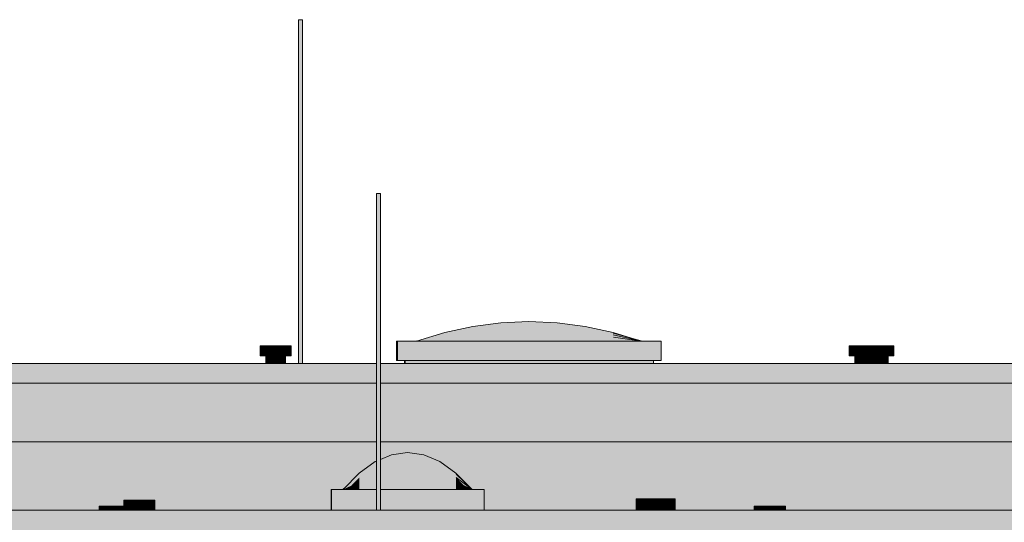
# Model space of a CAD drawing. Header units: metres. Extents: x 0 to 0.84, y 0 to 0.297.
# Tile 38 of 50: x 0.71235 to 0.72243, y 0.24549 to 0.25063. Entities that reach past the tile are written whole.
import ezdxf

# ---------------------------------------------------------------- set-up
doc = ezdxf.new("R2010")
doc.units = ezdxf.units.M
doc.layers.add('Standard', color=7, linetype='Continuous', lineweight=25)

msp = doc.modelspace()

# ---------------------------------------------------------------- hatches: boundary and pattern name
at = {"layer": 'Standard', "linetype": 'Continuous', "lineweight": 13, "true_color": 0xaaaaaa, "transparency": 33554687}
for points in [[(0.715205, 0.250633), (0.715202, 0.250633), (0.715202, 0.247115), (0.715205, 0.247115)], [(0.716003, 0.248853), (0.716001, 0.248853), (0.716001, 0.245615), (0.716003, 0.245615)], [(0.714808, 0.247295), (0.714808, 0.247195), (0.71483, 0.247195), (0.71483, 0.247295)], [(0.720839, 0.247295), (0.720839, 0.247195), (0.720861, 0.247195), (0.720861, 0.247295)], [(0.714881, 0.247195), (0.714868, 0.247195), (0.714868, 0.247115), (0.714881, 0.247115)], [(0.720913, 0.247195), (0.720899, 0.247195), (0.720899, 0.247115), (0.720913, 0.247115)], [(0.713163, 0.245655), (0.713163, 0.245615), (0.713184, 0.245615), (0.713184, 0.245655)], [(0.713413, 0.245715), (0.713413, 0.245615), (0.713435, 0.245615), (0.713435, 0.245715)], [(0.718659, 0.24573), (0.718659, 0.245615), (0.718686, 0.245615), (0.718686, 0.24573)], [(0.719868, 0.245655), (0.719868, 0.245615), (0.719889, 0.245615), (0.719889, 0.245655)]]:
    msp.add_hatch(color=253, dxfattribs=at).paths.add_polyline_path(points)
at = {"layer": 'Standard', "linetype": 'Continuous', "lineweight": 13, "transparency": 33554687}
for color, points in [(253, [(0.715212, 0.250633), (0.715205, 0.250633), (0.715205, 0.247115), (0.715212, 0.247115)]), (253, [(0.716011, 0.248853), (0.716003, 0.248853), (0.716003, 0.245615), (0.716011, 0.245615)]), (253, [(0.71483, 0.247295), (0.71483, 0.247195), (0.714888, 0.247195), (0.714888, 0.247295)]), (253, [(0.720861, 0.247295), (0.720861, 0.247195), (0.72092, 0.247195), (0.72092, 0.247295)]), (253, [(0.714918, 0.247195), (0.714881, 0.247195), (0.714881, 0.247115), (0.714918, 0.247115)]), (7, [(0.714918, 0.247195), (0.714881, 0.247195), (0.714881, 0.24712), (0.714913, 0.24714), (0.714918, 0.247143)]), (7, [(0.714968, 0.247195), (0.714918, 0.247195), (0.714918, 0.247143), (0.714968, 0.247159)]), (7, [(0.715018, 0.247195), (0.714968, 0.247195), (0.714968, 0.247159), (0.715013, 0.247159), (0.715018, 0.247161)]), (7, [(0.715055, 0.247195), (0.715018, 0.247195), (0.715018, 0.247161), (0.715055, 0.247161)]), (7, [(0.715068, 0.247195), (0.715055, 0.247195), (0.715055, 0.247161), (0.715063, 0.247151), (0.715068, 0.247151)]), (253, [(0.72095, 0.247195), (0.720913, 0.247195), (0.720913, 0.247115), (0.72095, 0.247115)]), (7, [(0.72095, 0.247195), (0.720913, 0.247195), (0.720913, 0.24712), (0.720945, 0.24714), (0.72095, 0.247143)]), (7, [(0.721, 0.247195), (0.72095, 0.247195), (0.72095, 0.247143), (0.721, 0.247159)]), (7, [(0.72105, 0.247195), (0.721, 0.247195), (0.721, 0.247159), (0.721044, 0.247159), (0.72105, 0.247161)]), (7, [(0.721086, 0.247195), (0.72105, 0.247195), (0.72105, 0.247161), (0.721086, 0.247161)]), (7, [(0.721099, 0.247195), (0.721086, 0.247195), (0.721086, 0.247161), (0.721095, 0.247151), (0.721099, 0.247151)]), (7, [(0.721138, 0.247195), (0.721099, 0.247195), (0.721099, 0.247147), (0.721138, 0.247159)]), (7, [(0.721188, 0.247195), (0.721138, 0.247195), (0.721138, 0.247159), (0.721183, 0.247159), (0.721188, 0.247161)]), (7, [(0.721225, 0.247195), (0.721188, 0.247195), (0.721188, 0.247161), (0.721225, 0.247161)]), (7, [(0.721238, 0.247195), (0.721225, 0.247195), (0.721225, 0.247161), (0.721233, 0.247151), (0.721238, 0.247151)]), (7, [(0.715658, 0.245826), (0.715659, 0.245827), (0.715657, 0.245826)]), (253, [(0.713184, 0.245655), (0.713184, 0.245615), (0.713243, 0.245615), (0.713243, 0.245655)]), (253, [(0.713435, 0.245715), (0.713435, 0.245615), (0.713494, 0.245615), (0.713494, 0.245715)]), (253, [(0.718686, 0.24573), (0.718686, 0.245615), (0.718759, 0.245615), (0.718759, 0.24573)]), (253, [(0.719889, 0.245655), (0.719889, 0.245615), (0.719948, 0.245615), (0.719948, 0.245655)])]:
    msp.add_hatch(color=color, dxfattribs=at).paths.add_polyline_path(points)
at = {"layer": 'Standard', "linetype": 'Continuous', "lineweight": 13, "true_color": 0xbababa, "transparency": 33554687}
for points in [[(0.715222, 0.250633), (0.715212, 0.250633), (0.715212, 0.247115), (0.715222, 0.247115)], [(0.716021, 0.248853), (0.716011, 0.248853), (0.716011, 0.245615), (0.716021, 0.245615)], [(0.714888, 0.247295), (0.714888, 0.247195), (0.714969, 0.247195), (0.714969, 0.247295)], [(0.72092, 0.247295), (0.72092, 0.247195), (0.721, 0.247195), (0.721, 0.247295)], [(0.714968, 0.247195), (0.714918, 0.247195), (0.714918, 0.247115), (0.714968, 0.247115)], [(0.721, 0.247195), (0.72095, 0.247195), (0.72095, 0.247115), (0.721, 0.247115)], [(0.721138, 0.247195), (0.721099, 0.247195), (0.721099, 0.247115), (0.721138, 0.247115)], [(0.713243, 0.245655), (0.713243, 0.245615), (0.713323, 0.245615), (0.713323, 0.245655)], [(0.713494, 0.245715), (0.713494, 0.245615), (0.713574, 0.245615), (0.713574, 0.245715)], [(0.718759, 0.24573), (0.718759, 0.245615), (0.71886, 0.245615), (0.71886, 0.24573)], [(0.719948, 0.245655), (0.719948, 0.245615), (0.720028, 0.245615), (0.720028, 0.245655)]]:
    msp.add_hatch(color=9, dxfattribs=at).paths.add_polyline_path(points)
at = {"layer": 'Standard', "linetype": 'Continuous', "lineweight": 13, "true_color": 0xc2c2c2, "transparency": 33554687}
for points in [[(0.715232, 0.250633), (0.715222, 0.250633), (0.715222, 0.247115), (0.715232, 0.247115)], [(0.716031, 0.248853), (0.716021, 0.248853), (0.716021, 0.245615), (0.716031, 0.245615)], [(0.714969, 0.247295), (0.714969, 0.247195), (0.715048, 0.247195), (0.715048, 0.247295)], [(0.721, 0.247295), (0.721, 0.247195), (0.72108, 0.247195), (0.72108, 0.247295)], [(0.721219, 0.247195), (0.721219, 0.247295), (0.721159, 0.247295), (0.721159, 0.247195)], [(0.715018, 0.247195), (0.714968, 0.247195), (0.714968, 0.247115), (0.715018, 0.247115)], [(0.72105, 0.247195), (0.721, 0.247195), (0.721, 0.247115), (0.72105, 0.247115)], [(0.721188, 0.247195), (0.721138, 0.247195), (0.721138, 0.247115), (0.721188, 0.247115)], [(0.713323, 0.245655), (0.713323, 0.245615), (0.713403, 0.245615), (0.713403, 0.245655)], [(0.713574, 0.245715), (0.713574, 0.245615), (0.713654, 0.245615), (0.713654, 0.245715)], [(0.71886, 0.24573), (0.71886, 0.245615), (0.718959, 0.245615), (0.718959, 0.24573)], [(0.720028, 0.245655), (0.720028, 0.245615), (0.720108, 0.245615), (0.720108, 0.245655)]]:
    msp.add_hatch(color=9, dxfattribs=at).paths.add_polyline_path(points)
at = {"layer": 'Standard', "linetype": 'Continuous', "lineweight": 13, "true_color": 0xc3c3c3, "transparency": 33554687}
for points in [[(0.715239, 0.250633), (0.715232, 0.250633), (0.715232, 0.247115), (0.715239, 0.247115)], [(0.716038, 0.248853), (0.716031, 0.248853), (0.716031, 0.245615), (0.716038, 0.245615)], [(0.715048, 0.247295), (0.715048, 0.247195), (0.715107, 0.247195), (0.715107, 0.247295)], [(0.72108, 0.247295), (0.72108, 0.247195), (0.721138, 0.247195), (0.721138, 0.247295)], [(0.721219, 0.247295), (0.721219, 0.247195), (0.721277, 0.247195), (0.721277, 0.247295)], [(0.715055, 0.247195), (0.715018, 0.247195), (0.715018, 0.247115), (0.715055, 0.247115)], [(0.721086, 0.247195), (0.72105, 0.247195), (0.72105, 0.247115), (0.721086, 0.247115)], [(0.721225, 0.247195), (0.721188, 0.247195), (0.721188, 0.247115), (0.721225, 0.247115)], [(0.713403, 0.245655), (0.713403, 0.245615), (0.713413, 0.245615), (0.713413, 0.245655)], [(0.713654, 0.245715), (0.713654, 0.245615), (0.713712, 0.245615), (0.713712, 0.245715)], [(0.718959, 0.24573), (0.718959, 0.245615), (0.719032, 0.245615), (0.719032, 0.24573)], [(0.720108, 0.245655), (0.720108, 0.245615), (0.720166, 0.245615), (0.720166, 0.245655)]]:
    msp.add_hatch(color=9, dxfattribs=at).paths.add_polyline_path(points)
at = {"layer": 'Standard', "linetype": 'Continuous', "lineweight": 13, "true_color": 0xbdbdbd, "transparency": 33554687}
for points in [[(0.715242, 0.250633), (0.715239, 0.250633), (0.715239, 0.247115), (0.715242, 0.247115)], [(0.716041, 0.248853), (0.716038, 0.248853), (0.716038, 0.245615), (0.716041, 0.245615)], [(0.715107, 0.247295), (0.715107, 0.247195), (0.715128, 0.247195), (0.715128, 0.247295)], [(0.721138, 0.247295), (0.721138, 0.247195), (0.721159, 0.247195), (0.721159, 0.247295)], [(0.721277, 0.247295), (0.721277, 0.247195), (0.721298, 0.247195), (0.721298, 0.247295)], [(0.715068, 0.247195), (0.715055, 0.247195), (0.715055, 0.247115), (0.715068, 0.247115)], [(0.721099, 0.247195), (0.721086, 0.247195), (0.721086, 0.247115), (0.721099, 0.247115)], [(0.721238, 0.247195), (0.721225, 0.247195), (0.721225, 0.247115), (0.721238, 0.247115)], [(0.713712, 0.245715), (0.713712, 0.245615), (0.713733, 0.245615), (0.713733, 0.245715)], [(0.719032, 0.24573), (0.719032, 0.245615), (0.719059, 0.245615), (0.719059, 0.24573)], [(0.720166, 0.245655), (0.720166, 0.245615), (0.720188, 0.245615), (0.720188, 0.245655)]]:
    msp.add_hatch(color=9, dxfattribs=at).paths.add_polyline_path(points)
at = {"layer": 'Standard', "linetype": 'Continuous', "lineweight": 13, "true_color": 0xc9dee7, "transparency": 33554687}
for points in [[(0.716986, 0.247495), (0.716699, 0.247432), (0.716987, 0.247485)], [(0.7167, 0.247427), (0.716987, 0.247485), (0.716699, 0.247432)], [(0.716414, 0.247345), (0.716701, 0.247383), (0.716413, 0.247345)], [(0.716409, 0.247345), (0.716409, 0.247345), (0.716411, 0.247345)]]:
    msp.add_hatch(color=254, dxfattribs=at).paths.add_polyline_path(points)
at = {"layer": 'Standard', "linetype": 'Continuous', "lineweight": 13, "true_color": 0xcbe0e9, "transparency": 33554687}
for points in [[(0.716987, 0.247485), (0.7167, 0.247427), (0.716988, 0.247457)], [(0.717274, 0.247532), (0.716986, 0.247495), (0.717275, 0.247521)], [(0.716987, 0.247485), (0.717275, 0.247521), (0.716986, 0.247495)], [(0.7167, 0.24741), (0.716988, 0.247457), (0.7167, 0.247427)], [(0.715825, 0.245898), (0.715825, 0.24595), (0.715743, 0.245865)]]:
    msp.add_hatch(color=254, dxfattribs=at).paths.add_polyline_path(points)
at = {"layer": 'Standard', "linetype": 'Continuous', "lineweight": 13, "true_color": 0xcde2eb, "transparency": 33554687}
for points in [[(0.717275, 0.247521), (0.716987, 0.247485), (0.717275, 0.247485)], [(0.716988, 0.247457), (0.717275, 0.247485), (0.716987, 0.247485)], [(0.716701, 0.247383), (0.716414, 0.247345), (0.716702, 0.247345)], [(0.716988, 0.247457), (0.7167, 0.24741), (0.716989, 0.24741)], [(0.716701, 0.247383), (0.716989, 0.24741), (0.7167, 0.24741)], [(0.716319, 0.246206), (0.716154, 0.246182), (0.716319, 0.246182)], [(0.716154, 0.24616), (0.716319, 0.246182), (0.716154, 0.246182)], [(0.715825, 0.245898), (0.71599, 0.24595), (0.715825, 0.24595)], [(0.715743, 0.245846), (0.71566, 0.245826), (0.715743, 0.245826)], [(0.715743, 0.245846), (0.715825, 0.245865), (0.715743, 0.245865)]]:
    msp.add_hatch(color=254, dxfattribs=at).paths.add_polyline_path(points)
at = {"layer": 'Standard', "linetype": 'Continuous', "lineweight": 13, "true_color": 0xcee4ed, "transparency": 33554687}
for points in [[(0.717275, 0.247485), (0.716988, 0.247457), (0.717276, 0.247427)], [(0.717562, 0.247532), (0.717275, 0.247521), (0.717563, 0.247495)], [(0.717275, 0.247485), (0.717563, 0.247495), (0.717275, 0.247521)], [(0.717849, 0.247532), (0.717849, 0.247521), (0.718136, 0.247495)], [(0.718137, 0.247485), (0.718136, 0.247495), (0.717849, 0.247521)], [(0.716702, 0.247345), (0.716989, 0.247345), (0.716701, 0.247383)], [(0.716989, 0.24741), (0.717276, 0.247427), (0.716988, 0.247457)], [(0.718427, 0.247345), (0.718426, 0.247383), (0.718139, 0.247345)], [(0.715825, 0.245898), (0.715825, 0.245865), (0.71599, 0.24595)]]:
    msp.add_hatch(color=254, dxfattribs=at).paths.add_polyline_path(points)
at = {"layer": 'Standard', "linetype": 'Continuous', "lineweight": 13, "true_color": 0xcce1ea, "transparency": 33554687}
for points in [[(0.717561, 0.247545), (0.717274, 0.247532), (0.717562, 0.247532)], [(0.717275, 0.247521), (0.717562, 0.247532), (0.717274, 0.247532)], [(0.71599, 0.246039), (0.715825, 0.24595), (0.71599, 0.24595)], [(0.715825, 0.245898), (0.715743, 0.245865), (0.715825, 0.245865)]]:
    msp.add_hatch(color=254, dxfattribs=at).paths.add_polyline_path(points)
at = {"layer": 'Standard', "linetype": 'Continuous', "lineweight": 13, "true_color": 0xd0e6ef, "transparency": 33554687}
for points in [[(0.717563, 0.247495), (0.717275, 0.247485), (0.717564, 0.247432)], [(0.717276, 0.247427), (0.717564, 0.247432), (0.717275, 0.247485)], [(0.717849, 0.247521), (0.71785, 0.247485), (0.718137, 0.247485)], [(0.718138, 0.247457), (0.718137, 0.247485), (0.71785, 0.247485)], [(0.718136, 0.247495), (0.718137, 0.247485), (0.718424, 0.247432)], [(0.718139, 0.24741), (0.718138, 0.247457), (0.717851, 0.247427)], [(0.718425, 0.24741), (0.718424, 0.247427), (0.718138, 0.247457)], [(0.718424, 0.247432), (0.718424, 0.247427), (0.718699, 0.247348)]]:
    msp.add_hatch(color=254, dxfattribs=at).paths.add_polyline_path(points)
at = {"layer": 'Standard', "linetype": 'Continuous', "lineweight": 13, "true_color": 0xcde3ec, "transparency": 33554687}
for points in [[(0.717561, 0.247545), (0.717562, 0.247532), (0.717849, 0.247532)], [(0.717849, 0.247521), (0.717849, 0.247532), (0.717562, 0.247532)]]:
    msp.add_hatch(color=254, dxfattribs=at).paths.add_polyline_path(points)
at = {"layer": 'Standard', "linetype": 'Continuous', "lineweight": 13, "true_color": 0xcfe5ee, "transparency": 33554687}
for points in [[(0.717562, 0.247532), (0.717563, 0.247495), (0.717849, 0.247521)], [(0.71785, 0.247485), (0.717849, 0.247521), (0.717563, 0.247495)], [(0.718424, 0.247427), (0.718424, 0.247432), (0.718137, 0.247485)], [(0.716989, 0.24741), (0.716701, 0.247383), (0.716989, 0.247345)], [(0.718426, 0.247383), (0.718425, 0.24741), (0.718139, 0.24741)]]:
    msp.add_hatch(color=254, dxfattribs=at).paths.add_polyline_path(points)
at = {"layer": 'Standard', "linetype": 'Continuous', "lineweight": 13, "true_color": 0xd1e7f0, "transparency": 33554687}
for points in [[(0.717563, 0.247495), (0.717564, 0.247432), (0.71785, 0.247485)], [(0.717851, 0.247427), (0.71785, 0.247485), (0.717564, 0.247432)], [(0.718137, 0.247485), (0.718138, 0.247457), (0.718424, 0.247427)], [(0.717276, 0.247427), (0.716989, 0.24741), (0.717277, 0.247345)], [(0.716989, 0.247345), (0.717277, 0.247345), (0.716989, 0.24741)], [(0.718139, 0.247345), (0.718139, 0.24741), (0.717852, 0.247345)], [(0.718424, 0.247427), (0.718425, 0.24741), (0.718709, 0.247346)], [(0.718426, 0.247383), (0.718427, 0.247345), (0.718714, 0.247345)], [(0.716319, 0.246206), (0.716319, 0.246182), (0.716484, 0.246182)], [(0.716484, 0.24616), (0.716484, 0.246182), (0.716319, 0.246182)], [(0.715825, 0.245865), (0.715743, 0.245846), (0.715826, 0.245826)], [(0.715743, 0.245826), (0.715826, 0.245826), (0.715743, 0.245846)], [(0.716899, 0.245826), (0.716899, 0.245846), (0.716816, 0.245826)]]:
    msp.add_hatch(color=254, dxfattribs=at).paths.add_polyline_path(points)
at = {"layer": 'Standard', "linetype": 'Continuous', "lineweight": 13, "true_color": 0xd2e8f1, "transparency": 33554687}
for points in [[(0.71785, 0.247485), (0.717851, 0.247427), (0.718138, 0.247457)], [(0.717564, 0.247432), (0.717276, 0.247427), (0.717564, 0.247345)], [(0.717277, 0.247345), (0.717564, 0.247345), (0.717276, 0.247427)], [(0.717852, 0.247345), (0.717851, 0.247427), (0.717564, 0.247345)], [(0.718138, 0.247457), (0.718139, 0.24741), (0.718425, 0.24741)], [(0.718139, 0.24741), (0.718139, 0.247345), (0.718426, 0.247383)], [(0.718425, 0.24741), (0.718426, 0.247383), (0.718712, 0.247345)], [(0.716319, 0.246182), (0.716154, 0.24616), (0.71632, 0.246111)], [(0.716155, 0.246093), (0.71632, 0.246111), (0.716154, 0.24616)]]:
    msp.add_hatch(color=254, dxfattribs=at).paths.add_polyline_path(points)
at = {"layer": 'Standard', "linetype": 'Continuous', "lineweight": 13, "true_color": 0xc6dbe4, "transparency": 33554687}
for points in [[(0.716699, 0.247432), (0.716411, 0.247345), (0.7167, 0.247427)], [(0.716412, 0.247345), (0.7167, 0.247427), (0.716411, 0.247345)], [(0.71641, 0.247345), (0.716411, 0.247345), (0.716423, 0.247348)]]:
    msp.add_hatch(color=254, dxfattribs=at).paths.add_polyline_path(points)
at = {"layer": 'Standard', "linetype": 'Continuous', "lineweight": 13, "true_color": 0xc8dde6, "transparency": 33554687}
msp.add_hatch(color=254, dxfattribs=at).paths.add_polyline_path([(0.7167, 0.247427), (0.716412, 0.247345), (0.7167, 0.24741)])
at = {"layer": 'Standard', "linetype": 'Continuous', "lineweight": 13, "true_color": 0xc7dce5, "transparency": 33554687}
for points in [[(0.716413, 0.247345), (0.7167, 0.24741), (0.716412, 0.247345)], [(0.716409, 0.247345), (0.71641, 0.247345), (0.716414, 0.247346)], [(0.715743, 0.245865), (0.71566, 0.245826), (0.715743, 0.245846)], [(0.71566, 0.245826), (0.715743, 0.245846), (0.71566, 0.245826)], [(0.715656, 0.245826), (0.715656, 0.245826), (0.715657, 0.245826)]]:
    msp.add_hatch(color=254, dxfattribs=at).paths.add_polyline_path(points)
at = {"layer": 'Standard', "linetype": 'Continuous', "lineweight": 13, "true_color": 0xcadfe8, "transparency": 33554687}
msp.add_hatch(color=254, dxfattribs=at).paths.add_polyline_path([(0.7167, 0.24741), (0.716413, 0.247345), (0.716701, 0.247383)])
at = {"layer": 'Standard', "linetype": 'Continuous', "lineweight": 13, "true_color": 0xd3e9f2, "transparency": 33554687}
for points in [[(0.717564, 0.247432), (0.717564, 0.247345), (0.717851, 0.247427)], [(0.717851, 0.247427), (0.717852, 0.247345), (0.718139, 0.24741)], [(0.716649, 0.246093), (0.716649, 0.246111), (0.716484, 0.24616)]]:
    msp.add_hatch(color=254, dxfattribs=at).paths.add_polyline_path(points)
at = {"layer": 'Standard', "linetype": 'Continuous', "lineweight": 13, "true_color": 0xd8d8d8, "transparency": 33554687}
for points in [[(0.716215, 0.247345), (0.716207, 0.247345), (0.716207, 0.247145), (0.716215, 0.247145)], [(0.716295, 0.247145), (0.716288, 0.247145), (0.716288, 0.247115), (0.716295, 0.247115)], [(0.718835, 0.247145), (0.716295, 0.247145), (0.716295, 0.247115), (0.718835, 0.247115)], [(0.715541, 0.245826), (0.715535, 0.245826), (0.715535, 0.245726), (0.715541, 0.245726)], [(0.715541, 0.245726), (0.715535, 0.245726), (0.715535, 0.245615), (0.715541, 0.245615)]]:
    msp.add_hatch(color=254, dxfattribs=at).paths.add_polyline_path(points)
at = {"layer": 'Standard', "linetype": 'Continuous', "lineweight": 13, "true_color": 0xf3f3f3, "transparency": 33554687}
msp.add_hatch(color=7, dxfattribs=at).paths.add_polyline_path([(0.718915, 0.247345), (0.716215, 0.247345), (0.716215, 0.247145), (0.718915, 0.247145)])
at = {"layer": 'Standard', "linetype": 'Continuous', "lineweight": 13, "true_color": 0xd1d1d1, "transparency": 33554687}
h = msp.add_hatch(color=254, dxfattribs=at)
h.paths.add_polyline_path([(0.703587, 0.247115), (0.703587, 0.246855), (0.703647, 0.246855), (0.703647, 0.246915), (0.703667, 0.246915), (0.716001, 0.246915), (0.716001, 0.247115)])
h.paths.add_polyline_path([(0.724949, 0.246915), (0.724949, 0.247115), (0.716041, 0.247115), (0.716041, 0.246915)])
h.paths.add_polyline_path([(0.734276, 0.246915), (0.734277, 0.247115), (0.724989, 0.247115), (0.724989, 0.246915)])
at = {"layer": 'Standard', "linetype": 'Continuous', "lineweight": 13, "true_color": 0xf3f3f3, "transparency": 33554687}
h = msp.add_hatch(color=7, dxfattribs=at)
h.paths.add_polyline_path([(0.703667, 0.246915), (0.703667, 0.246315), (0.716001, 0.246315), (0.716001, 0.246915)])
h.paths.add_polyline_path([(0.724949, 0.246315), (0.724949, 0.246915), (0.716041, 0.246915), (0.716041, 0.246315)])
h.paths.add_polyline_path([(0.734273, 0.246315), (0.734273, 0.24637), (0.734276, 0.246915), (0.724989, 0.246915), (0.724989, 0.246315)])
h = msp.add_hatch(color=7, dxfattribs=at)
h.paths.add_polyline_path([(0.73431, 0.246025), (0.734273, 0.246025), (0.734273, 0.246255), (0.734273, 0.246315), (0.724989, 0.246315), (0.724989, 0.245778), (0.724991, 0.245778), (0.724992, 0.245779), (0.724994, 0.24578), (0.725001, 0.245784), (0.725184, 0.24591), (0.725375, 0.246003), (0.725566, 0.24606), (0.725757, 0.246078), (0.725948, 0.24606), (0.726139, 0.246003), (0.72633, 0.24591), (0.726513, 0.245784), (0.726518, 0.245781), (0.72665, 0.245897), (0.726838, 0.246016), (0.727027, 0.246087), (0.727216, 0.246111), (0.727404, 0.246087), (0.727593, 0.246016), (0.727781, 0.245897), (0.727962, 0.245738), (0.727968, 0.245732), (0.72797, 0.245731), (0.727971, 0.245731), (0.727972, 0.245731), (0.728092, 0.245731), (0.728092, 0.245631), (0.728092, 0.245615), (0.731255, 0.245615), (0.731255, 0.245655), (0.731277, 0.245655), (0.731335, 0.245655), (0.731415, 0.245655), (0.731495, 0.245655), (0.731554, 0.245655), (0.731575, 0.245655), (0.731575, 0.245615), (0.731584, 0.245615), (0.731584, 0.24573), (0.731611, 0.24573), (0.731685, 0.24573), (0.731785, 0.24573), (0.731885, 0.24573), (0.731958, 0.24573), (0.731984, 0.24573), (0.731984, 0.245655), (0.732008, 0.245655), (0.732088, 0.245655), (0.732168, 0.245655), (0.732226, 0.245655), (0.732248, 0.245655), (0.732248, 0.245615), (0.734728, 0.245615), (0.734728, 0.245875), (0.734728, 0.246025)])
h.paths.add_polyline_path([(0.703667, 0.246315), (0.703667, 0.245565), (0.703706, 0.245565), (0.703706, 0.245615), (0.703746, 0.245615), (0.703766, 0.245615), (0.713163, 0.245615), (0.713163, 0.245655), (0.713184, 0.245655), (0.713243, 0.245655), (0.713323, 0.245655), (0.713403, 0.245655), (0.713413, 0.245655), (0.713413, 0.245715), (0.713435, 0.245715), (0.713494, 0.245715), (0.713574, 0.245715), (0.713654, 0.245715), (0.713712, 0.245715), (0.713733, 0.245715), (0.713733, 0.245615), (0.715535, 0.245615), (0.715535, 0.245726), (0.715535, 0.245826), (0.715541, 0.245826), (0.715656, 0.245826), (0.715657, 0.245826), (0.715658, 0.245826), (0.71566, 0.245828), (0.715667, 0.245835), (0.715823, 0.245992), (0.715988, 0.246111), (0.716001, 0.246116), (0.716001, 0.246315)])
h.paths.add_polyline_path([(0.716154, 0.246182), (0.716319, 0.246206), (0.716484, 0.246182), (0.716649, 0.246111), (0.716814, 0.245992), (0.71697, 0.245835), (0.716977, 0.245828), (0.716979, 0.245826), (0.716981, 0.245826), (0.716981, 0.245826), (0.717102, 0.245826), (0.717102, 0.245726), (0.717102, 0.245615), (0.718659, 0.245615), (0.718659, 0.24573), (0.718686, 0.24573), (0.718759, 0.24573), (0.71886, 0.24573), (0.718959, 0.24573), (0.719032, 0.24573), (0.719059, 0.24573), (0.719059, 0.245615), (0.719868, 0.245615), (0.719868, 0.245655), (0.719889, 0.245655), (0.719948, 0.245655), (0.720028, 0.245655), (0.720108, 0.245655), (0.720166, 0.245655), (0.720188, 0.245655), (0.720188, 0.245615), (0.724471, 0.245615), (0.724471, 0.24573), (0.724498, 0.24573), (0.724572, 0.24573), (0.724672, 0.24573), (0.724772, 0.24573), (0.724845, 0.24573), (0.72487, 0.24573), (0.72487, 0.245778), (0.724875, 0.245778), (0.724949, 0.245778), (0.724949, 0.246315), (0.716041, 0.246315), (0.716041, 0.246133)])
at = {"layer": 'Standard', "linetype": 'Continuous', "lineweight": 13, "transparency": 33554687}
h = msp.add_hatch(color=7, dxfattribs=at)
h.paths.add_polyline_path([(0.734273, 0.246315), (0.724989, 0.246315), (0.724989, 0.246281), (0.734273, 0.246273)])
h.paths.add_polyline_path([(0.703667, 0.246315), (0.703667, 0.2463), (0.716001, 0.246289), (0.716001, 0.246315)])
h.paths.add_polyline_path([(0.724949, 0.246315), (0.716041, 0.246315), (0.716041, 0.246289), (0.724949, 0.246281)])
at = {"layer": 'Standard', "linetype": 'Continuous', "lineweight": 13, "true_color": 0xc6dbe4, "transparency": 33554687}
h = msp.add_hatch(color=254, dxfattribs=at)
h.paths.add_polyline_path([(0.716154, 0.246182), (0.716041, 0.246133), (0.716041, 0.246126), (0.716154, 0.24616)])
h.paths.add_polyline_path([(0.715988, 0.246111), (0.716001, 0.246114), (0.716001, 0.246116)])
h = msp.add_hatch(color=254, dxfattribs=at)
h.paths.add_polyline_path([(0.715989, 0.246093), (0.716001, 0.246098), (0.716001, 0.246114), (0.715988, 0.246111)])
h.paths.add_polyline_path([(0.716154, 0.24616), (0.716041, 0.246126), (0.716041, 0.246114)])
at = {"layer": 'Standard', "linetype": 'Continuous', "lineweight": 13, "true_color": 0xcce1ea, "transparency": 33554687}
h = msp.add_hatch(color=254, dxfattribs=at)
h.paths.add_polyline_path([(0.716154, 0.24616), (0.716041, 0.246114), (0.716041, 0.246093), (0.716155, 0.246093)])
h.paths.add_polyline_path([(0.715989, 0.246093), (0.716001, 0.246093), (0.716001, 0.246098)])
at = {"layer": 'Standard', "linetype": 'Continuous', "lineweight": 13, "true_color": 0xd5ebf5, "transparency": 33554687}
for points in [[(0.716319, 0.246182), (0.71632, 0.246111), (0.716484, 0.24616)], [(0.716485, 0.246093), (0.716484, 0.24616), (0.71632, 0.246111)], [(0.71632, 0.246111), (0.716155, 0.246093), (0.71632, 0.245992)], [(0.716155, 0.245981), (0.71632, 0.245992), (0.716155, 0.246093)], [(0.716815, 0.24595), (0.716815, 0.245981), (0.71665, 0.246039)], [(0.716815, 0.245981), (0.716815, 0.24595), (0.716977, 0.245828)], [(0.716815, 0.24595), (0.716898, 0.245865), (0.716979, 0.245826)], [(0.716898, 0.245865), (0.716899, 0.245846), (0.716981, 0.245826)]]:
    msp.add_hatch(color=254, dxfattribs=at).paths.add_polyline_path(points)
at = {"layer": 'Standard', "linetype": 'Continuous', "lineweight": 13, "true_color": 0xd4eaf3, "transparency": 33554687}
for points in [[(0.716484, 0.246182), (0.716484, 0.24616), (0.716649, 0.246111)], [(0.716815, 0.245981), (0.716814, 0.245992), (0.716649, 0.246093)], [(0.716814, 0.245992), (0.716815, 0.245981), (0.71697, 0.245835)], [(0.716899, 0.245846), (0.716898, 0.245865), (0.716816, 0.245865)]]:
    msp.add_hatch(color=254, dxfattribs=at).paths.add_polyline_path(points)
at = {"layer": 'Standard', "linetype": 'Continuous', "lineweight": 13, "true_color": 0xd8eef8, "transparency": 33554687}
for points in [[(0.716484, 0.24616), (0.716485, 0.246093), (0.716649, 0.246093)], [(0.71632, 0.246111), (0.71632, 0.245992), (0.716485, 0.246093)], [(0.716649, 0.246093), (0.71665, 0.246039), (0.716815, 0.245981)], [(0.716816, 0.245898), (0.716816, 0.245865), (0.716898, 0.245865)]]:
    msp.add_hatch(color=254, dxfattribs=at).paths.add_polyline_path(points)
at = {"layer": 'Standard', "linetype": 'Continuous', "lineweight": 13, "true_color": 0xc1d5de, "transparency": 33554687}
for points in [[(0.715988, 0.246111), (0.715823, 0.245992), (0.715989, 0.246093)], [(0.715824, 0.245981), (0.715989, 0.246093), (0.715823, 0.245992)], [(0.715659, 0.245826), (0.715743, 0.245865), (0.715825, 0.24595)]]:
    msp.add_hatch(color=254, dxfattribs=at).paths.add_polyline_path(points)
at = {"layer": 'Standard', "linetype": 'Continuous', "lineweight": 13, "true_color": 0xc6dae3, "transparency": 33554687}
for points in [[(0.715989, 0.246093), (0.715824, 0.245981), (0.71599, 0.246039)], [(0.715825, 0.24595), (0.71599, 0.246039), (0.715824, 0.245981)]]:
    msp.add_hatch(color=254, dxfattribs=at).paths.add_polyline_path(points)
at = {"layer": 'Standard', "linetype": 'Continuous', "lineweight": 13, "true_color": 0xcde2eb, "transparency": 33554687}
h = msp.add_hatch(color=254, dxfattribs=at)
h.paths.add_polyline_path([(0.71599, 0.246039), (0.716001, 0.246043), (0.716001, 0.246093), (0.715989, 0.246093)])
h.paths.add_polyline_path([(0.716155, 0.246093), (0.716041, 0.246093), (0.716041, 0.246056)])
at = {"layer": 'Standard', "linetype": 'Continuous', "lineweight": 13, "true_color": 0xd1e7f0, "transparency": 33554687}
h = msp.add_hatch(color=254, dxfattribs=at)
h.paths.add_polyline_path([(0.716155, 0.246093), (0.716041, 0.246056), (0.716041, 0.246021), (0.716155, 0.245981)])
h.paths.add_polyline_path([(0.71599, 0.246039), (0.716001, 0.246035), (0.716001, 0.246043)])
at = {"layer": 'Standard', "linetype": 'Continuous', "lineweight": 13, "true_color": 0xd7edf7, "transparency": 33554687}
for points in [[(0.716486, 0.245981), (0.716485, 0.246093), (0.71632, 0.245992)], [(0.71632, 0.245992), (0.716155, 0.245981), (0.716321, 0.245826)], [(0.716156, 0.245826), (0.716321, 0.245826), (0.716155, 0.245981)], [(0.716486, 0.245826), (0.716486, 0.245981), (0.716321, 0.245826)], [(0.716651, 0.24595), (0.71665, 0.246039), (0.716486, 0.245981)], [(0.716651, 0.245826), (0.716651, 0.24595), (0.716486, 0.245826)], [(0.716816, 0.245898), (0.716651, 0.24595), (0.716816, 0.245865)], [(0.716816, 0.245898), (0.716898, 0.245865), (0.716815, 0.24595)], [(0.716816, 0.245865), (0.716816, 0.245826), (0.716899, 0.245846)]]:
    msp.add_hatch(color=254, dxfattribs=at).paths.add_polyline_path(points)
at = {"layer": 'Standard', "linetype": 'Continuous', "lineweight": 13, "true_color": 0xdaf0fa, "transparency": 33554687}
for points in [[(0.716485, 0.246093), (0.716486, 0.245981), (0.71665, 0.246039)], [(0.716486, 0.245981), (0.716486, 0.245826), (0.716651, 0.24595)], [(0.71665, 0.246039), (0.716651, 0.24595), (0.716815, 0.24595)]]:
    msp.add_hatch(color=7, dxfattribs=at).paths.add_polyline_path(points)
at = {"layer": 'Standard', "linetype": 'Continuous', "lineweight": 13, "true_color": 0xd6ecf6, "transparency": 33554687}
for points in [[(0.71665, 0.246039), (0.716649, 0.246093), (0.716485, 0.246093)], [(0.716816, 0.245898), (0.716815, 0.24595), (0.716651, 0.24595)]]:
    msp.add_hatch(color=254, dxfattribs=at).paths.add_polyline_path(points)
at = {"layer": 'Standard', "linetype": 'Continuous', "lineweight": 13, "true_color": 0xd4ebf4, "transparency": 33554687}
for points in [[(0.716649, 0.246111), (0.716649, 0.246093), (0.716814, 0.245992)], [(0.71599, 0.24595), (0.715825, 0.245865), (0.715991, 0.245826)], [(0.715826, 0.245826), (0.715991, 0.245826), (0.715825, 0.245865)], [(0.716816, 0.245826), (0.716816, 0.245865), (0.716651, 0.245826)], [(0.716899, 0.245846), (0.716899, 0.245826), (0.716981, 0.245826)]]:
    msp.add_hatch(color=254, dxfattribs=at).paths.add_polyline_path(points)
at = {"layer": 'Standard', "linetype": 'Continuous', "lineweight": 13, "true_color": 0xbdd1d9, "transparency": 33554687}
msp.add_hatch(color=254, dxfattribs=at).paths.add_polyline_path([(0.715823, 0.245992), (0.715658, 0.245826), (0.715824, 0.245981)])
at = {"layer": 'Standard', "linetype": 'Continuous', "lineweight": 13, "true_color": 0xbcd0d8, "transparency": 33554687}
msp.add_hatch(color=254, dxfattribs=at).paths.add_polyline_path([(0.715659, 0.245826), (0.715824, 0.245981), (0.715658, 0.245826)])
at = {"layer": 'Standard', "linetype": 'Continuous', "lineweight": 13, "true_color": 0xc0d3dc, "transparency": 33554687}
msp.add_hatch(color=254, dxfattribs=at).paths.add_polyline_path([(0.715824, 0.245981), (0.715659, 0.245826), (0.715825, 0.24595)])
at = {"layer": 'Standard', "linetype": 'Continuous', "lineweight": 13, "true_color": 0xbfd2db, "transparency": 33554687}
for points in [[(0.715659, 0.245826), (0.715825, 0.24595), (0.715659, 0.245826)], [(0.715657, 0.245826), (0.715658, 0.245826), (0.71566, 0.245828)]]:
    msp.add_hatch(color=254, dxfattribs=at).paths.add_polyline_path(points)
at = {"layer": 'Standard', "linetype": 'Continuous', "lineweight": 13, "true_color": 0xd2e8f1, "transparency": 33554687}
h = msp.add_hatch(color=254, dxfattribs=at)
h.paths.add_polyline_path([(0.71599, 0.24595), (0.716001, 0.245952), (0.716001, 0.246035), (0.71599, 0.246039)])
h.paths.add_polyline_path([(0.716155, 0.245981), (0.716041, 0.246021), (0.716041, 0.24596)])
at = {"layer": 'Standard', "linetype": 'Continuous', "lineweight": 13, "true_color": 0xd5ebf5, "transparency": 33554687}
h = msp.add_hatch(color=254, dxfattribs=at)
h.paths.add_polyline_path([(0.716155, 0.245981), (0.716041, 0.24596), (0.716041, 0.245912), (0.716156, 0.245826)])
h.paths.add_polyline_path([(0.71599, 0.24595), (0.716001, 0.245942), (0.716001, 0.245952)])
at = {"layer": 'Standard', "linetype": 'Continuous', "lineweight": 13, "true_color": 0xd7edf7, "transparency": 33554687}
h = msp.add_hatch(color=254, dxfattribs=at)
h.paths.add_polyline_path([(0.715991, 0.245826), (0.716001, 0.245826), (0.716001, 0.245942), (0.71599, 0.24595)])
h.paths.add_polyline_path([(0.716156, 0.245826), (0.716041, 0.245912), (0.716041, 0.245826)])
at = {"layer": 'Standard', "linetype": 'Continuous', "lineweight": 13, "true_color": 0xd9eff9, "transparency": 33554687}
for points in [[(0.71632, 0.245992), (0.716321, 0.245826), (0.716486, 0.245981)], [(0.716651, 0.245826), (0.716816, 0.245865), (0.716651, 0.24595)]]:
    msp.add_hatch(color=7, dxfattribs=at).paths.add_polyline_path(points)
at = {"layer": 'Standard', "linetype": 'Continuous', "lineweight": 13, "true_color": 0xc3d7e0, "transparency": 33554687}
for points in [[(0.71566, 0.245826), (0.715743, 0.245865), (0.715659, 0.245826)], [(0.715656, 0.245826), (0.715657, 0.245826), (0.715658, 0.245826)]]:
    msp.add_hatch(color=254, dxfattribs=at).paths.add_polyline_path(points)
at = {"layer": 'Standard', "linetype": 'Continuous', "lineweight": 13, "true_color": 0xf3f3f3, "transparency": 33554687}
h = msp.add_hatch(color=7, dxfattribs=at)
h.paths.add_polyline_path([(0.717102, 0.245826), (0.716041, 0.245826), (0.716041, 0.245726), (0.717102, 0.245726)])
h.paths.add_polyline_path([(0.715541, 0.245826), (0.715541, 0.245726), (0.716001, 0.245726), (0.716001, 0.245826)])
at = {"layer": 'Standard', "linetype": 'Continuous', "lineweight": 13, "true_color": 0xbbcfd7, "transparency": 33554687}
msp.add_hatch(color=9, dxfattribs=at).paths.add_polyline_path([(0.715658, 0.245826), (0.715658, 0.245826), (0.715667, 0.245835)])
at = {"layer": 'Standard', "linetype": 'Continuous', "lineweight": 13, "true_color": 0xf3f3f3, "transparency": 33554687}
h = msp.add_hatch(color=7, dxfattribs=at)
h.paths.add_polyline_path([(0.717102, 0.245726), (0.716041, 0.245726), (0.716041, 0.245615), (0.717102, 0.245615)])
h.paths.add_polyline_path([(0.715541, 0.245726), (0.715541, 0.245615), (0.716001, 0.245615), (0.716001, 0.245726)])
at = {"layer": 'Standard', "linetype": 'Continuous', "lineweight": 13, "true_color": 0xd1d1d1, "transparency": 33554687}
msp.add_hatch(color=254, dxfattribs=at).paths.add_polyline_path([(0.703746, 0.245615), (0.703746, 0.245355), (0.734728, 0.245355), (0.734728, 0.245615)])

# ---------------------------------------------------------------- linework, layer by layer
at = {"layer": 'Standard', "color": 7, "linetype": 'Continuous', "lineweight": 13, "transparency": 33554687}
for p, q in [((0.715202, 0.250633), (0.715202, 0.247115)), ((0.715202, 0.250633), (0.715205, 0.250633)), ((0.715205, 0.250633), (0.715212, 0.250633)), ((0.715212, 0.250633), (0.715222, 0.250633)), ((0.715222, 0.250633), (0.715232, 0.250633)), ((0.715232, 0.250633), (0.715239, 0.250633)), ((0.715239, 0.250633), (0.715242, 0.250633)), ((0.715242, 0.250633), (0.715242, 0.247115)), ((0.716001, 0.245615), (0.716001, 0.248853)), ((0.716003, 0.248853), (0.716001, 0.248853)), ((0.716011, 0.248853), (0.716003, 0.248853)), ((0.716021, 0.248853), (0.716011, 0.248853)), ((0.716031, 0.248853), (0.716021, 0.248853)), ((0.716038, 0.248853), (0.716031, 0.248853)), ((0.716041, 0.248853), (0.716038, 0.248853)), ((0.716041, 0.245615), (0.716041, 0.248853)), ((0.716986, 0.247495), (0.716699, 0.247432)), ((0.717274, 0.247532), (0.716986, 0.247495)), ((0.717561, 0.247545), (0.717274, 0.247532)), ((0.717849, 0.247532), (0.717561, 0.247545)), ((0.718136, 0.247495), (0.717849, 0.247532)), ((0.718424, 0.247432), (0.718136, 0.247495)), ((0.716699, 0.247432), (0.716411, 0.247345)), ((0.718699, 0.247348), (0.718424, 0.247432)), ((0.718709, 0.247346), (0.718424, 0.247427)), ((0.718712, 0.247345), (0.718425, 0.24741)), ((0.718714, 0.247345), (0.718426, 0.247383)), ((0.714808, 0.247295), (0.714808, 0.247195)), ((0.71483, 0.247295), (0.714808, 0.247295)), ((0.714888, 0.247295), (0.71483, 0.247295)), ((0.714969, 0.247295), (0.714888, 0.247295)), ((0.715048, 0.247295), (0.714969, 0.247295)), ((0.715107, 0.247295), (0.715048, 0.247295)), ((0.715128, 0.247295), (0.715107, 0.247295)), ((0.715128, 0.247295), (0.715128, 0.247195)), ((0.716207, 0.247345), (0.716207, 0.247145)), ((0.716215, 0.247345), (0.716207, 0.247345)), ((0.716215, 0.247345), (0.716215, 0.247145)), ((0.718915, 0.247345), (0.716215, 0.247345)), ((0.716409, 0.247345), (0.716414, 0.247346)), ((0.716411, 0.247345), (0.716409, 0.247345)), ((0.71641, 0.247345), (0.716423, 0.247348)), ((0.718915, 0.247145), (0.718915, 0.247345)), ((0.720839, 0.247295), (0.720839, 0.247195)), ((0.720861, 0.247295), (0.720839, 0.247295)), ((0.72092, 0.247295), (0.720861, 0.247295)), ((0.721, 0.247295), (0.72092, 0.247295)), ((0.72108, 0.247295), (0.721, 0.247295)), ((0.721138, 0.247295), (0.72108, 0.247295)), ((0.721159, 0.247295), (0.721138, 0.247295)), ((0.721159, 0.247295), (0.721159, 0.247195)), ((0.721219, 0.247295), (0.721159, 0.247295)), ((0.721277, 0.247295), (0.721219, 0.247295)), ((0.721298, 0.247295), (0.721277, 0.247295)), ((0.721298, 0.247295), (0.721298, 0.247195)), ((0.71483, 0.247195), (0.714808, 0.247195)), ((0.714888, 0.247195), (0.71483, 0.247195)), ((0.714868, 0.247115), (0.714868, 0.247195)), ((0.714969, 0.247195), (0.714888, 0.247195)), ((0.715048, 0.247195), (0.714969, 0.247195)), ((0.715107, 0.247195), (0.715048, 0.247195)), ((0.715068, 0.247115), (0.715068, 0.247195)), ((0.715128, 0.247195), (0.715107, 0.247195)), ((0.720861, 0.247195), (0.720839, 0.247195)), ((0.72092, 0.247195), (0.720861, 0.247195)), ((0.720899, 0.247115), (0.720899, 0.247195)), ((0.721, 0.247195), (0.72092, 0.247195)), ((0.72108, 0.247195), (0.721, 0.247195)), ((0.721138, 0.247195), (0.72108, 0.247195)), ((0.721099, 0.247115), (0.721099, 0.247195)), ((0.721159, 0.247195), (0.721138, 0.247195)), ((0.721219, 0.247195), (0.721159, 0.247195)), ((0.721277, 0.247195), (0.721219, 0.247195)), ((0.721238, 0.247115), (0.721238, 0.247195)), ((0.721298, 0.247195), (0.721277, 0.247195)), ((0.703587, 0.247115), (0.716001, 0.247115)), ((0.716041, 0.247115), (0.724949, 0.247115)), ((0.716207, 0.247145), (0.716215, 0.247145)), ((0.716215, 0.247145), (0.718915, 0.247145)), ((0.716288, 0.247145), (0.716288, 0.247115)), ((0.716295, 0.247145), (0.716295, 0.247115)), ((0.718835, 0.247145), (0.718835, 0.247115)), ((0.716001, 0.246915), (0.703667, 0.246915)), ((0.724949, 0.246915), (0.716041, 0.246915)), ((0.703667, 0.246315), (0.716001, 0.246315)), ((0.716041, 0.246315), (0.724949, 0.246315)), ((0.716154, 0.246182), (0.716041, 0.246133)), ((0.716319, 0.246206), (0.716154, 0.246182)), ((0.716484, 0.246182), (0.716319, 0.246206)), ((0.716649, 0.246111), (0.716484, 0.246182)), ((0.715988, 0.246111), (0.715823, 0.245992)), ((0.716001, 0.246116), (0.715988, 0.246111)), ((0.716814, 0.245992), (0.716649, 0.246111)), ((0.715823, 0.245992), (0.715658, 0.245826)), ((0.71697, 0.245835), (0.716814, 0.245992)), ((0.716977, 0.245828), (0.716815, 0.245981)), ((0.716979, 0.245826), (0.716815, 0.24595)), ((0.716981, 0.245826), (0.716898, 0.245865)), ((0.716981, 0.245826), (0.716899, 0.245846)), ((0.715535, 0.245826), (0.715535, 0.245726)), ((0.715541, 0.245826), (0.715535, 0.245826)), ((0.715541, 0.245826), (0.715541, 0.245726)), ((0.716001, 0.245826), (0.715541, 0.245826)), ((0.715657, 0.245826), (0.715656, 0.245826)), ((0.715656, 0.245826), (0.715658, 0.245826)), ((0.715657, 0.245826), (0.71566, 0.245828)), ((0.715658, 0.245826), (0.715667, 0.245835)), ((0.717102, 0.245826), (0.716041, 0.245826)), ((0.717102, 0.245726), (0.717102, 0.245826)), ((0.713163, 0.245655), (0.713163, 0.245615)), ((0.713184, 0.245655), (0.713163, 0.245655)), ((0.713243, 0.245655), (0.713184, 0.245655)), ((0.713323, 0.245655), (0.713243, 0.245655)), ((0.713403, 0.245655), (0.713323, 0.245655)), ((0.713413, 0.245655), (0.713403, 0.245655)), ((0.713413, 0.245715), (0.713413, 0.245615)), ((0.713435, 0.245715), (0.713413, 0.245715)), ((0.713494, 0.245715), (0.713435, 0.245715)), ((0.713574, 0.245715), (0.713494, 0.245715)), ((0.713654, 0.245715), (0.713574, 0.245715)), ((0.713712, 0.245715), (0.713654, 0.245715)), ((0.713733, 0.245715), (0.713712, 0.245715)), ((0.713733, 0.245715), (0.713733, 0.245615)), ((0.715535, 0.245726), (0.715535, 0.245615)), ((0.715541, 0.245726), (0.715541, 0.245615)), ((0.717102, 0.245726), (0.717102, 0.245615)), ((0.718659, 0.24573), (0.718659, 0.245615)), ((0.718686, 0.24573), (0.718659, 0.24573)), ((0.718759, 0.24573), (0.718686, 0.24573)), ((0.71886, 0.24573), (0.718759, 0.24573)), ((0.718959, 0.24573), (0.71886, 0.24573)), ((0.719032, 0.24573), (0.718959, 0.24573)), ((0.719059, 0.24573), (0.719032, 0.24573)), ((0.719059, 0.24573), (0.719059, 0.245615)), ((0.719868, 0.245655), (0.719868, 0.245615)), ((0.719889, 0.245655), (0.719868, 0.245655)), ((0.719948, 0.245655), (0.719889, 0.245655)), ((0.720028, 0.245655), (0.719948, 0.245655)), ((0.720108, 0.245655), (0.720028, 0.245655)), ((0.720166, 0.245655), (0.720108, 0.245655)), ((0.720188, 0.245655), (0.720166, 0.245655)), ((0.720188, 0.245655), (0.720188, 0.245615)), ((0.703746, 0.245615), (0.734728, 0.245615))]:
    msp.add_line(p, q, dxfattribs=at)

doc.saveas('drawing.dxf')
